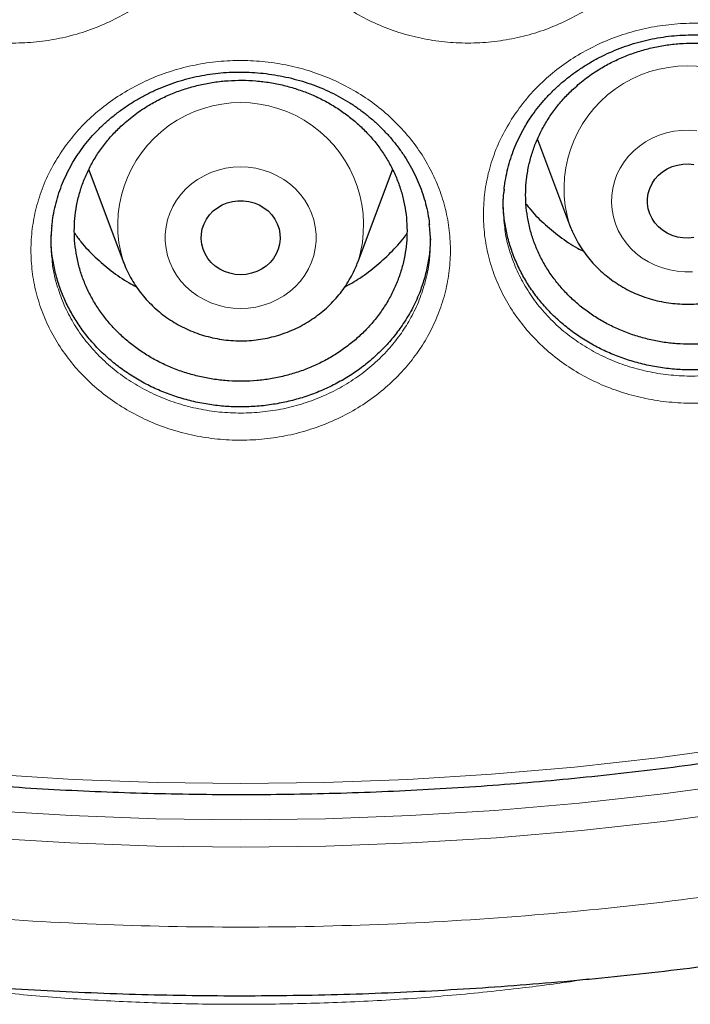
# Model space of a CAD drawing. Header units: millimetres. Extents: x 8 to 984, y 12 to 973.
# Tile 50 of 256: x 343.79 to 350.57, y 754.24 to 764.2. Entities that reach past the tile are written whole.
import ezdxf

# ---------------------------------------------------------------- set-up
doc = ezdxf.new("R2010")
doc.units = ezdxf.units.MM

msp = doc.modelspace()

# ---------------------------------------------------------------- linework, layer by layer
at = {"color": 7, "linetype": 'Continuous', "lineweight": 30}
for p, q in [((349.027, 762.988), (349.3524, 762.123)), ((344.4883, 762.6807), (344.8376, 761.7524)), ((347.2137, 761.7524), (347.5628, 762.6803)), ((347.2137, 761.7524), (347.2123, 761.7486))]:
    msp.add_line(p, q, dxfattribs=at)
at = {"color": 252, "linetype": 'Continuous', "lineweight": 0, "flags": 128}
for points in [[(350.5964, 761.65), (350.519, 761.6483), (350.4419, 761.654), (350.3658, 761.667), (350.2915, 761.6872), (350.2197, 761.7143), (350.1513, 761.7481), (350.0868, 761.7882), (350.027, 761.8342), (349.9724, 761.8857), (349.9237, 761.9421), (349.8813, 762.0028), (349.8457, 762.0672), (349.8172, 762.1347), (349.7962, 762.2045), (349.7827, 762.276), (349.7771, 762.3484), (349.7792, 762.4209), (349.7892, 762.4929), (349.8069, 762.5635), (349.8322, 762.6321), (349.8647, 762.698), (349.9041, 762.7604), (349.95, 762.8188), (350.0021, 762.8725), (350.0596, 762.921), (350.1221, 762.9638), (350.1889, 763.0005), (350.2592, 763.0306), (350.3325, 763.0539), (350.4079, 763.0701), (350.4847, 763.079), (350.562, 763.0807), (350.6391, 763.0749)], [(346.0257, 761.2775), (345.9484, 761.2811), (345.8719, 761.2921), (345.7971, 761.3103), (345.7245, 761.3355), (345.6551, 761.3675), (345.5894, 761.4059), (345.5283, 761.4503), (345.4722, 761.5003), (345.4218, 761.5554), (345.3776, 761.6149), (345.3401, 761.6784), (345.3096, 761.7451), (345.2864, 761.8143), (345.2708, 761.8854), (345.263, 761.9576), (345.263, 762.0302), (345.2708, 762.1024), (345.2864, 762.1735), (345.3096, 762.2427), (345.3401, 762.3094), (345.3776, 762.3729), (345.4218, 762.4324), (345.4722, 762.4875), (345.5283, 762.5375), (345.5894, 762.5819), (345.6551, 762.6203), (345.7245, 762.6523), (345.7971, 762.6775), (345.8719, 762.6957), (345.9484, 762.7067), (346.0257, 762.7104), (346.1029, 762.7067), (346.1794, 762.6957), (346.2543, 762.6775), (346.3268, 762.6523), (346.3963, 762.6203), (346.4619, 762.5819), (346.5231, 762.5375), (346.5792, 762.4875), (346.6295, 762.4324), (346.6737, 762.3729), (346.7113, 762.3094), (346.7418, 762.2427), (346.7649, 762.1735), (346.7805, 762.1024), (346.7883, 762.0302), (346.7883, 761.9576), (346.7805, 761.8854), (346.7649, 761.8143), (346.7418, 761.7451), (346.7113, 761.6784), (346.6737, 761.6149), (346.6295, 761.5554), (346.5792, 761.5003), (346.5231, 761.4503), (346.4619, 761.4059), (346.3963, 761.3675), (346.3268, 761.3355), (346.2543, 761.3103), (346.1794, 761.2921), (346.1029, 761.2811), (346.0257, 761.2775)], [(338.4804, 757.3095), (339.3056, 757.1343), (340.1355, 756.9794), (340.9695, 756.845), (341.8069, 756.7311), (342.6471, 756.6378), (343.4897, 756.5651), (344.3341, 756.5132), (345.1796, 756.482), (346.0257, 756.4716), (346.8717, 756.482), (347.7172, 756.5132), (348.5616, 756.5651), (349.4042, 756.6378), (350.2445, 756.7311), (351.0819, 756.845)], [(339.2166, 756.776), (340.0575, 756.6191), (340.9024, 756.4828), (341.7509, 756.3674), (342.6024, 756.2729), (343.4561, 756.1993), (344.3117, 756.1467), (345.1684, 756.1151), (346.0257, 756.1046)], [(346.0257, 755.8275), (345.1626, 755.8381), (344.3, 755.8699), (343.4387, 755.9229), (342.5792, 755.997), (341.722, 756.0921), (340.8677, 756.2084), (340.017, 756.3455), (339.1704, 756.5035)], [(346.0257, 756.1046), (346.883, 756.1151), (347.7397, 756.1467), (348.5952, 756.1993), (349.449, 756.2729), (350.3004, 756.3674), (351.1489, 756.4828)], [(351.1836, 756.2084), (350.3294, 756.0921), (349.4722, 755.997), (348.6126, 755.9229), (347.7513, 755.8699), (346.8888, 755.8381), (346.0257, 755.8275)]]:
    msp.add_lwpolyline(points, dxfattribs=at)
at = {"color": 7, "linetype": 'Continuous', "lineweight": 30, "flags": 128}
for points in [[(350.61, 761.9949), (350.5545, 761.9894), (350.4987, 761.9913), (350.4438, 762.0004), (350.3907, 762.0165), (350.3405, 762.0395), (350.2943, 762.0688), (350.2528, 762.1038), (350.2169, 762.1439), (350.1873, 762.1883), (350.1646, 762.2361), (350.1493, 762.2865), (350.1415, 762.3383), (350.1415, 762.3907), (350.1493, 762.4425), (350.1646, 762.4928), (350.1873, 762.5407), (350.2169, 762.5851), (350.2528, 762.6252), (350.2943, 762.6602), (350.3405, 762.6895), (350.3907, 762.7124), (350.4438, 762.7286), (350.4987, 762.7377), (350.5545, 762.7395), (350.61, 762.7341)], [(346.0257, 761.6186), (345.97, 761.6223), (345.9154, 761.6332), (345.863, 761.6511), (345.8137, 761.6756), (345.7686, 761.7064), (345.7284, 761.7428), (345.6941, 761.7841), (345.6661, 761.8294), (345.6452, 761.8779), (345.6317, 761.9287), (345.6259, 761.9808), (345.6279, 762.0331), (345.6376, 762.0847), (345.6548, 762.1345), (345.6793, 762.1815), (345.7105, 762.2249), (345.7478, 762.2639), (345.7906, 762.2975), (345.8379, 762.3252), (345.8889, 762.3465), (345.9425, 762.361), (345.9978, 762.3683), (346.0536, 762.3683), (346.1088, 762.361), (346.1625, 762.3465), (346.2135, 762.3252), (346.2608, 762.2975), (346.3035, 762.2639), (346.3409, 762.2249), (346.3721, 762.1815), (346.3965, 762.1345), (346.4138, 762.0847), (346.4235, 762.0331), (346.4254, 761.9808), (346.4196, 761.9287), (346.4061, 761.8779), (346.3852, 761.8294), (346.3573, 761.7841), (346.3229, 761.7428), (346.2828, 761.7064), (346.2376, 761.6756), (346.1884, 761.6511), (346.1359, 761.6332), (346.0813, 761.6223), (346.0257, 761.6186)]]:
    msp.add_lwpolyline(points, dxfattribs=at)
at = {"color": 252, "linetype": 'Continuous', "lineweight": 0}
for centre, radius, start, end in [((350.5404, 762.4885), 1.2429, 342.74343, 197.06175), ((346.0256, 762.1178), 1.243, 342.90637, 197.05914)]:
    msp.add_arc(centre, radius, start, end, dxfattribs=at)
for points, knots in [([(346.0257, 818.5745), (345.5291, 818.5686), (344.5359, 818.5568), (343.0491, 818.4611), (341.568, 818.3086), (340.0955, 818.094), (338.6432, 817.8208), (337.2136, 817.4904), (335.8091, 817.1048), (334.4236, 816.6626), (333.0515, 816.1617), (331.6958, 815.6018), (330.3597, 814.9828), (329.0539, 814.3093), (327.781, 813.5826), (326.5507, 812.8087), (325.3647, 811.9902), (324.2243, 811.1296), (323.1247, 810.2236), (322.0613, 809.2682), (321.0372, 808.2642), (320.0553, 807.2126), (319.1236, 806.1216), (318.244, 804.9932), (317.423, 803.8365), (316.6611, 802.6545), (315.9586, 801.45), (315.3122, 800.2182), (314.7195, 798.9537), (314.1829, 797.6584), (313.7047, 796.3344), (313.289, 794.9919), (312.9366, 793.6335), (312.6499, 792.2701), (312.4281, 790.9045), (312.2704, 789.5395), (312.1756, 788.1694), (312.1438, 786.7883), (312.1764, 785.399), (312.2746, 784.004), (312.4381, 782.6145), (312.6666, 781.233), (312.9579, 779.8704), (313.31, 778.5292), (313.7211, 777.2114), (314.1924, 775.9116), (314.7263, 774.6243), (315.3231, 773.3524), (315.9829, 772.0989), (316.7007, 770.8738), (317.4753, 769.6795), (318.3001, 768.5252), (319.1726, 767.4125), (320.0898, 766.3427), (321.0555, 765.3109), (322.0739, 764.3133), (323.144, 763.3525), (324.2648, 762.4313), (325.4277, 761.5572), (326.6305, 760.7319), (327.8634, 759.9617), (329.1233, 759.2469), (330.4071, 758.5878), (331.7201, 757.9813), (333.0678, 757.4253), (334.4484, 756.9218), (335.8597, 756.4732), (337.2906, 756.0831), (338.7384, 755.7525), (340.1917, 755.4835), (341.6472, 755.2755), (343.1021, 755.1275), (344.5625, 755.0386), (346.0345, 755.0087), (347.5154, 755.0393), (349.0022, 755.1315), (350.4833, 755.2849), (351.9558, 755.4992), (353.4081, 755.7725), (354.8377, 756.1029), (356.2423, 756.4885), (357.6278, 756.9307), (358.9999, 757.4316), (360.3556, 757.9915), (361.6916, 758.6105), (362.9974, 759.284), (364.2704, 760.0107), (365.5007, 760.7846), (366.6867, 761.6031), (367.827, 762.4637), (368.9267, 763.3697), (369.99, 764.3251), (371.0141, 765.3291), (371.996, 766.3807), (372.9277, 767.4717), (373.8073, 768.6001), (374.6283, 769.7568), (375.3902, 770.9388), (376.0927, 772.1433), (376.7391, 773.3751), (377.3318, 774.6396), (377.8684, 775.9349), (378.3467, 777.259), (378.7624, 778.6014), (379.1148, 779.9598), (379.4015, 781.3232), (379.6232, 782.6888), (379.781, 784.0538), (379.8757, 785.4239), (379.9075, 786.805), (379.875, 788.1943), (379.7767, 789.5893), (379.6132, 790.9788), (379.3847, 792.3603), (379.0935, 793.7229), (378.7413, 795.0641), (378.3303, 796.3819), (377.859, 797.6817), (377.325, 798.969), (376.7282, 800.2409), (376.0685, 801.4944), (375.3506, 802.7195), (374.5761, 803.9138), (373.7512, 805.0681), (372.8788, 806.1808), (371.9615, 807.2507), (370.9959, 808.2824), (369.9775, 809.28), (368.9073, 810.2408), (367.7865, 811.162), (366.6236, 812.0361), (365.4208, 812.8614), (364.188, 813.6316), (362.9281, 814.3464), (361.6443, 815.0055), (360.3313, 815.612), (358.9835, 816.168), (357.6029, 816.6715), (356.1916, 817.1202), (354.7607, 817.5102), (353.3129, 817.8408), (351.8597, 818.1097), (350.4041, 818.318), (348.9492, 818.4651), (347.4888, 818.5574), (346.5134, 818.5688), (346.0257, 818.5745)], [0, 0, 0, 0, 0.007, 0.014, 0.021, 0.028, 0.035, 0.041875, 0.04875, 0.055625, 0.0625, 0.0695, 0.0765, 0.0835, 0.0905, 0.0975, 0.104375, 0.11125, 0.118125, 0.125, 0.132, 0.139, 0.146, 0.153, 0.16, 0.166875, 0.17375, 0.180625, 0.1875, 0.1945, 0.2015, 0.2085, 0.2155, 0.2225, 0.229375, 0.23625, 0.243125, 0.25, 0.257, 0.264, 0.271, 0.278, 0.285, 0.291875, 0.29875, 0.305625, 0.3125, 0.3195, 0.3265, 0.3335, 0.3405, 0.3475, 0.354375, 0.36125, 0.368125, 0.375, 0.382, 0.389, 0.396, 0.403, 0.41, 0.416875, 0.42375, 0.430625, 0.4375, 0.4445, 0.4515, 0.4585, 0.4655, 0.4725, 0.479375, 0.48625, 0.493125, 0.5, 0.507, 0.514, 0.521, 0.528, 0.535, 0.541875, 0.54875, 0.555625, 0.5625, 0.5695, 0.5765, 0.5835, 0.5905, 0.5975, 0.604375, 0.61125, 0.618125, 0.625, 0.632, 0.639, 0.646, 0.653, 0.66, 0.666875, 0.67375, 0.680625, 0.6875, 0.6945, 0.7015, 0.7085, 0.7155, 0.7225, 0.729375, 0.73625, 0.743125, 0.75, 0.757, 0.764, 0.771, 0.778, 0.785, 0.791875, 0.79875, 0.805625, 0.8125, 0.8195, 0.8265, 0.8335, 0.8405, 0.8475, 0.854375, 0.86125, 0.868125, 0.875, 0.882, 0.889, 0.896, 0.903, 0.91, 0.916875, 0.92375, 0.930625, 0.9375, 0.9445, 0.9515, 0.9585, 0.9655, 0.9725, 0.979375, 0.98625, 0.993125, 1, 1, 1, 1]), ([(341.9276, 766.931), (341.9706, 766.9887), (342.0566, 767.1042), (342.2106, 767.26), (342.3828, 767.4026), (342.5743, 767.5279), (342.7825, 767.6342), (343.0023, 767.7188), (343.2312, 767.7796), (343.4659, 767.8169), (343.704, 767.8304), (343.9425, 767.8188), (344.1782, 767.7832), (344.408, 767.724), (344.6286, 767.6413), (344.8377, 767.5372), (345.0332, 767.4124), (345.2119, 767.2679), (345.3722, 767.1062), (345.5117, 766.9293), (345.6281, 766.7392), (345.7206, 766.5388), (345.7883, 766.3301), (345.8293, 766.1156), (345.8439, 765.8982), (345.832, 765.6807), (345.7927, 765.4659), (345.7275, 765.2565), (345.6392, 765.06), (345.5308, 764.8786), (345.4021, 764.7082), (345.2494, 764.5473), (345.0736, 764.399), (344.8807, 764.27), (344.6731, 764.1623), (344.4539, 764.0763), (344.2254, 764.013), (343.9902, 763.9741), (343.7516, 763.9593), (343.5128, 763.9688), (343.2771, 764.0032), (343.0472, 764.061), (342.8255, 764.1417), (342.6153, 764.245), (342.4189, 764.3689), (342.2386, 764.5119), (342.0776, 764.6726), (341.937, 764.8485), (341.8186, 765.0376), (341.7248, 765.2377), (341.6557, 765.4461), (341.6126, 765.66), (341.5966, 765.8769), (341.6069, 766.0939), (341.644, 766.3115), (341.7103, 766.5262), (341.8026, 766.7362), (341.886, 766.8662), (341.9276, 766.931)], [0, 0, 0, 0, 0.01725, 0.034552, 0.051802, 0.069699, 0.087654, 0.105551, 0.123402, 0.14131, 0.159162, 0.177039, 0.194974, 0.212851, 0.230671, 0.248548, 0.266367, 0.284249, 0.302188, 0.320069, 0.337925, 0.355838, 0.373693, 0.3916, 0.409564, 0.427471, 0.445387, 0.46336, 0.481277, 0.497868, 0.514458, 0.532432, 0.550464, 0.568435, 0.586323, 0.604268, 0.622155, 0.640067, 0.658036, 0.675948, 0.693785, 0.711679, 0.729517, 0.747381, 0.765302, 0.783166, 0.801024, 0.818938, 0.836797, 0.854674, 0.872607, 0.890483, 0.908351, 0.926274, 0.94414, 0.962739, 0.981401, 1, 1, 1, 1]), ([(346.5106, 766.8785), (346.5521, 766.9376), (346.635, 767.0558), (346.7851, 767.2163), (346.9536, 767.364), (347.1418, 767.4948), (347.347, 767.6069), (347.5643, 767.6977), (347.7914, 767.765), (348.0249, 767.8089), (348.2625, 767.8292), (348.501, 767.8244), (348.7376, 767.7956), (348.9688, 767.743), (349.1916, 767.6667), (349.4035, 767.5685), (349.6023, 767.4495), (349.785, 767.3101), (349.9496, 767.153), (350.094, 766.9801), (350.2155, 766.7934), (350.3134, 766.5956), (350.3868, 766.3888), (350.4336, 766.1755), (350.4541, 765.9585), (350.4481, 765.7407), (350.4146, 765.5248), (350.355, 765.3136), (350.272, 765.1146), (350.1684, 764.9301), (350.0445, 764.7562), (349.8961, 764.591), (349.7244, 764.438), (349.5352, 764.3035), (349.3306, 764.19), (349.114, 764.0979), (348.8874, 764.0281), (348.6534, 763.9826), (348.4153, 763.961), (348.1765, 763.9636), (347.9399, 763.9912), (347.7086, 764.0424), (347.4849, 764.1167), (347.2719, 764.214), (347.0722, 764.3322), (346.8881, 764.47), (346.7226, 764.6261), (346.5773, 764.798), (346.4538, 764.9836), (346.3545, 765.1811), (346.2798, 765.3875), (346.2309, 765.6002), (346.209, 765.8166), (346.2134, 766.0339), (346.2446, 766.2524), (346.305, 766.4685), (346.3914, 766.6806), (346.4709, 766.8126), (346.5106, 766.8785)], [0, 0, 0, 0, 0.017289, 0.034632, 0.051921, 0.069809, 0.087754, 0.105641, 0.123484, 0.141383, 0.159226, 0.177099, 0.19503, 0.212903, 0.230726, 0.248605, 0.266427, 0.284317, 0.302264, 0.320154, 0.338019, 0.355941, 0.373807, 0.391721, 0.409693, 0.427607, 0.445525, 0.463501, 0.481419, 0.49801, 0.514601, 0.532565, 0.550585, 0.568546, 0.586424, 0.604359, 0.622236, 0.64014, 0.658102, 0.676006, 0.693842, 0.711734, 0.72957, 0.747438, 0.765364, 0.783233, 0.801099, 0.819023, 0.83689, 0.854777, 0.87272, 0.890607, 0.90848, 0.926409, 0.94428, 0.962832, 0.981448, 1, 1, 1, 1]), ([(348.7813, 763.2161), (348.8227, 763.2748), (348.9056, 763.3924), (349.0555, 763.5522), (349.2238, 763.6994), (349.4121, 763.83), (349.6173, 763.9423), (349.8348, 764.0333), (350.062, 764.101), (350.2957, 764.1455), (350.5333, 764.1664), (350.772, 764.1625), (351.0087, 764.1346), (351.2401, 764.0831), (351.463, 764.008), (351.6751, 763.9111), (351.8741, 763.7933), (352.0569, 763.6554), (352.2218, 763.4996), (352.3664, 763.3282), (352.4881, 763.1427), (352.5863, 762.9462), (352.6599, 762.7407), (352.7069, 762.5286), (352.7275, 762.3126), (352.7216, 762.0958), (352.6881, 761.8807), (352.6285, 761.6703), (352.5455, 761.4719), (352.4418, 761.2879), (352.3176, 761.1143), (352.1692, 760.9495), (351.9973, 760.7966), (351.808, 760.6623), (351.6033, 760.5487), (351.3865, 760.4563), (351.1598, 760.3862), (350.9257, 760.3401), (350.6875, 760.3178), (350.4485, 760.3197), (350.2119, 760.3463), (349.9805, 760.3964), (349.7566, 760.4695), (349.5435, 760.5655), (349.3435, 760.6824), (349.1592, 760.8188), (348.9935, 760.9736), (348.8479, 761.1441), (348.7242, 761.3284), (348.6246, 761.5245), (348.5498, 761.7297), (348.5007, 761.9412), (348.4787, 762.1566), (348.483, 762.373), (348.5142, 762.5907), (348.5747, 762.8064), (348.6614, 763.0183), (348.7414, 763.1502), (348.7813, 763.2161)], [0, 0, 0, 0, 0.017246, 0.034544, 0.051791, 0.069674, 0.087613, 0.105496, 0.123328, 0.141218, 0.159051, 0.176915, 0.194835, 0.212698, 0.230515, 0.248389, 0.266205, 0.284095, 0.302042, 0.319932, 0.337805, 0.355736, 0.373608, 0.391532, 0.409513, 0.427439, 0.445366, 0.46335, 0.481277, 0.497881, 0.514484, 0.532443, 0.550457, 0.568413, 0.586284, 0.604212, 0.622082, 0.639976, 0.657928, 0.675822, 0.693648, 0.711531, 0.729358, 0.747223, 0.765144, 0.783009, 0.800879, 0.818806, 0.836675, 0.85457, 0.872522, 0.890416, 0.9083, 0.926239, 0.944121, 0.962727, 0.981396, 1, 1, 1, 1]), ([(344.2322, 762.8924), (344.275, 762.9496), (344.3608, 763.0642), (344.5142, 763.2188), (344.6859, 763.3608), (344.8772, 763.4859), (345.0855, 763.5924), (345.3054, 763.6773), (345.5344, 763.7387), (345.7692, 763.7766), (346.0075, 763.7909), (346.246, 763.7804), (346.4819, 763.7459), (346.7118, 763.688), (346.9327, 763.6067), (347.1421, 763.504), (347.3379, 763.3808), (347.5169, 763.2379), (347.6776, 763.0777), (347.8175, 762.9024), (347.9342, 762.7139), (348.0271, 762.5149), (348.0952, 762.3076), (348.1366, 762.0944), (348.1515, 761.8782), (348.1399, 761.6617), (348.1008, 761.4479), (348.0357, 761.2393), (347.9475, 761.0434), (347.8391, 760.8624), (347.7104, 760.6923), (347.5577, 760.5317), (347.3818, 760.3837), (347.1889, 760.2546), (346.9812, 760.1468), (346.7619, 760.0605), (346.5333, 759.9966), (346.298, 759.9571), (346.0592, 759.9415), (345.8203, 759.95), (345.5844, 759.9832), (345.3544, 760.0398), (345.1325, 760.1191), (344.9221, 760.2209), (344.7253, 760.3433), (344.5448, 760.4847), (344.3833, 760.6439), (344.2424, 760.8182), (344.1236, 761.0057), (344.0293, 761.2043), (343.9599, 761.4113), (343.9165, 761.624), (343.9001, 761.8397), (343.9101, 762.0556), (343.9471, 762.2726), (344.0135, 762.4871), (344.1064, 762.6973), (344.1903, 762.8275), (344.2322, 762.8924)], [0, 0, 0, 0, 0.0171676, 0.0343861, 0.0515536, 0.0694468, 0.0873968, 0.1052894, 0.1231302, 0.1410283, 0.1588699, 0.1767358, 0.1946591, 0.212525, 0.2303371, 0.2482052, 0.2660169, 0.2838975, 0.3018351, 0.3197157, 0.337578, 0.3554973, 0.373359, 0.3912768, 0.4092512, 0.427169, 0.4450963, 0.4630815, 0.4810083, 0.4976147, 0.5142213, 0.5321911, 0.5502171, 0.5681842, 0.5860664, 0.6040051, 0.6218866, 0.6397879, 0.6577467, 0.6756481, 0.6934741, 0.711357, 0.7291832, 0.7470408, 0.7649558, 0.7828144, 0.8006733, 0.8185893, 0.8364485, 0.8543338, 0.8722755, 0.8901602, 0.9080385, 0.9259727, 0.9438488, 0.962545, 0.981305, 1, 1, 1, 1]), ([(348.6926, 762.1392), (348.6951, 762.1109), (348.7032, 762.0181), (348.7427, 761.8636), (348.8092, 761.6789), (348.8995, 761.5023), (349.0113, 761.3363), (349.143, 761.1827), (349.2929, 761.0432), (349.4597, 760.9203), (349.6407, 760.815), (349.8335, 760.7285), (350.0362, 760.6627), (350.2457, 760.6176), (350.4599, 760.5937), (350.6763, 760.5922), (350.8919, 760.6124), (351.1038, 760.6541), (351.3091, 760.7175), (351.5054, 760.801), (351.6907, 760.9036), (351.8621, 761.0249), (352.0176, 761.1628), (352.1519, 761.3115), (352.2642, 761.4681), (352.3581, 761.6341), (352.4327, 761.813), (352.4859, 761.9932), (352.5016, 762.113), (352.5087, 762.1681)], [0, 0, 0, 0, 0.016712, 0.054889, 0.09319, 0.131372, 0.169551, 0.207851, 0.246029, 0.284198, 0.322486, 0.360653, 0.398741, 0.43695, 0.475038, 0.513265, 0.551614, 0.58984, 0.628029, 0.66634, 0.704532, 0.742894, 0.781383, 0.819754, 0.855216, 0.890678, 0.928978, 0.967401, 1, 1, 1, 1]), ([(344.1175, 761.7778), (344.1185, 761.7627), (344.1238, 761.6831), (344.1575, 761.5409), (344.2187, 761.3546), (344.3043, 761.1758), (344.4115, 761.0068), (344.5391, 760.8497), (344.6852, 760.7061), (344.8486, 760.5786), (345.0266, 760.4683), (345.2171, 760.3764), (345.418, 760.3049), (345.6262, 760.2538), (345.8398, 760.2239), (346.0561, 760.2162), (346.2722, 760.2303), (346.4852, 760.2659), (346.6922, 760.3235), (346.8907, 760.4014), (347.0788, 760.4987), (347.2533, 760.6151), (347.4125, 760.7487), (347.5507, 760.8935), (347.6671, 761.0468), (347.7651, 761.2099), (347.8454, 761.3865), (347.9022, 761.5746), (347.932, 761.7075), (347.9356, 761.777), (347.9358, 761.7817)], [0, 0, 0, 0, 0.0089, 0.0470163, 0.0852517, 0.1233698, 0.1615018, 0.1997559, 0.2378893, 0.276018, 0.3142691, 0.3523982, 0.3904627, 0.4286474, 0.4667112, 0.5049298, 0.5432713, 0.58149, 0.6196793, 0.6579919, 0.6961838, 0.7345481, 0.7730388, 0.8114089, 0.8468567, 0.882305, 0.9205819, 0.958982, 0.9972584, 1, 1, 1, 1]), ([(349.5462, 754.4965), (349.5065, 754.49), (349.2841, 754.4536), (348.8237, 754.3952), (348.165, 754.3254), (347.4506, 754.2743), (346.7348, 754.2441), (346.0322, 754.2347), (345.3433, 754.2437), (344.6687, 754.2709), (343.9952, 754.3165), (343.324, 754.3838), (342.8303, 754.4434), (342.5625, 754.4878), (342.5159, 754.4955)], [0, 0, 0, 0, 0.017168, 0.0960933, 0.1974748, 0.298918, 0.4003763, 0.5017787, 0.5973603, 0.6929613, 0.7885358, 0.8841815, 0.9798559, 1, 1, 1, 1])]:
    msp.add_open_spline(points, degree=3, knots=knots, dxfattribs=at)
at = {"color": 7, "linetype": 'Continuous', "lineweight": 30}
for points, knots in [([(311.1744, 789.4808), (311.1726, 789.4568), (311.1688, 789.404), (311.163, 789.318), (311.1562, 789.213), (311.1484, 789.0876), (311.1399, 788.9438), (311.1316, 788.792), (311.124, 788.6382), (311.1173, 788.4874), (311.1114, 788.3395), (311.1036, 788.1144), (311.0958, 787.8185), (311.0912, 787.489), (311.0902, 787.2027), (311.0913, 786.9474), (311.0947, 786.6793), (311.1008, 786.3958), (311.111, 786.0672), (311.127, 785.6905), (311.1509, 785.2625), (311.1827, 784.8099), (311.2233, 784.3328), (311.2741, 783.8315), (311.336, 783.3061), (311.4042, 782.8036), (311.4759, 782.3312), (311.5473, 781.902), (311.623, 781.4825), (311.7015, 781.0785), (311.7822, 780.6902), (311.8645, 780.3174), (311.9505, 779.949), (312.0399, 779.5859), (312.1322, 779.2293), (312.2239, 778.8912), (312.3143, 778.5714), (312.3951, 778.2963), (312.4659, 778.0629), (312.5264, 777.8678), (312.5852, 777.6824), (312.641, 777.5101), (312.6922, 777.3552), (312.737, 777.2216), (312.7742, 777.1122), (312.804, 777.0252), (312.8296, 776.9515), (312.8556, 776.8771), (312.8859, 776.7909), (312.922, 776.6893), (312.9659, 776.5673), (313.0183, 776.4238), (313.0798, 776.2579), (313.1496, 776.073), (313.2281, 775.8691), (313.3151, 775.648), (313.4102, 775.4119), (313.5109, 775.1676), (313.6153, 774.9207), (313.7691, 774.5649), (313.976, 774.1045), (314.241, 773.5448), (314.5426, 772.9385), (314.8834, 772.2896), (315.2663, 771.6025), (315.6598, 770.9346), (316.103, 770.2214), (316.6039, 769.4617), (317.1685, 768.6583), (317.758, 767.8705), (318.2975, 767.1924), (318.7816, 766.6134), (319.2073, 766.1236), (319.6562, 765.6272), (320.1289, 765.1252), (320.5526, 764.6938), (320.9195, 764.3325), (321.2229, 764.0411), (321.5348, 763.749), (321.8554, 763.4564), (322.1848, 763.1635), (322.5208, 762.8724), (322.8458, 762.5983), (323.1506, 762.3475), (323.4281, 762.1241), (323.6872, 761.9197), (323.9274, 761.7338), (324.1481, 761.5658), (324.3399, 761.4222), (324.5043, 761.3008), (324.6429, 761.1995), (324.7666, 761.1099), (324.8667, 761.0381), (324.9421, 760.9843), (324.9978, 760.9448), (325.0534, 760.9055), (325.1268, 760.8538), (325.2229, 760.7866), (325.3393, 760.7058), (325.4676, 760.6176), (325.6067, 760.5229), (325.7566, 760.4218), (325.9491, 760.2937), (326.1892, 760.1363), (326.4827, 759.9478), (326.803, 759.7468), (327.1506, 759.534), (327.5225, 759.3123), (327.911, 759.0873), (328.3066, 758.8648), (328.7032, 758.6485), (329.2012, 758.3848), (329.8012, 758.0804), (330.5038, 757.743), (331.2029, 757.4258), (331.933, 757.113), (332.6936, 756.8073), (333.4838, 756.5113), (334.268, 756.2382), (335.0501, 755.9856), (335.829, 755.7531), (336.6058, 755.5399), (337.3801, 755.3453), (338.1561, 755.168), (339.0102, 754.992), (339.9428, 754.8237), (340.9546, 754.6696), (341.9683, 754.5436), (342.9847, 754.4456), (344.0037, 754.3755), (345.0245, 754.3335), (346.0462, 754.3199), (347.0678, 754.3347), (348.0885, 754.3777), (349.1074, 754.449), (350.1237, 754.5481), (351.1366, 754.6751), (352.1451, 754.8298), (353.0762, 754.9988), (353.9306, 755.1757), (354.7123, 755.3551), (355.4967, 755.5533), (356.2874, 755.7717), (357.0797, 756.0099), (357.8731, 756.2684), (358.6666, 756.5472), (359.4641, 756.8487), (360.2236, 757.1569), (360.9441, 757.4683), (361.6205, 757.7774), (362.286, 758.0985), (362.935, 758.4282), (363.5664, 758.7651), (364.1562, 759.0952), (364.7064, 759.4164), (365.2188, 759.7274), (365.6187, 759.9794), (365.9116, 760.1688), (366.0999, 760.2922), (366.2781, 760.4107), (366.4402, 760.5198), (366.5827, 760.6169), (366.6952, 760.6942), (366.7815, 760.754), (366.8451, 760.7983), (366.8999, 760.8366), (366.9458, 760.8688), (366.9829, 760.8949), (367.0137, 760.9166), (367.0458, 760.9394), (367.0963, 760.9751), (367.1704, 761.0279), (367.2684, 761.0982), (367.3814, 761.1798), (367.5101, 761.2737), (367.6546, 761.3802), (367.814, 761.4989), (367.9839, 761.6271), (368.1607, 761.7622), (368.3417, 761.9025), (368.5268, 762.0479), (368.768, 762.2401), (369.0674, 762.4836), (369.4265, 762.7837), (369.7967, 763.102), (370.1773, 763.4392), (370.5676, 763.7957), (370.9668, 764.1722), (371.3499, 764.5458), (371.714, 764.9123), (372.0514, 765.2619), (372.3767, 765.609), (372.685, 765.9473), (372.9768, 766.2761), (373.2676, 766.6125), (373.5557, 766.955), (373.8395, 767.3019), (374.103, 767.6328), (374.3322, 767.928), (374.5303, 768.1888), (374.7003, 768.4168), (374.859, 768.6333), (375.0073, 768.839), (375.15, 769.04), (375.2934, 769.2454), (375.4431, 769.4633), (375.6005, 769.6965), (375.7699, 769.9523), (375.9512, 770.2321), (376.1442, 770.5369), (376.344, 770.8606), (376.55, 771.2036), (376.7616, 771.566), (376.9736, 771.9405), (377.1853, 772.3265), (377.3956, 772.7228), (377.6032, 773.1279), (377.8023, 773.5306), (377.9881, 773.9197), (378.1599, 774.2924), (378.3185, 774.6482), (378.4646, 774.9869), (378.5989, 775.3081), (378.7139, 775.5918), (378.8118, 775.8399), (378.8947, 776.0546), (378.9716, 776.2579), (379.0425, 776.4492), (379.1013, 776.6111), (379.1475, 776.7403), (379.1806, 776.834), (379.2061, 776.9066), (379.2257, 776.963), (379.2434, 777.0139), (379.2645, 777.0753), (379.2917, 777.1549), (379.3256, 777.255), (379.3651, 777.373), (379.4133, 777.5193), (379.4707, 777.6966), (379.5374, 777.9073), (379.6103, 778.1438), (379.6888, 778.4062), (379.7723, 778.6946), (379.8947, 779.1339), (380.0468, 779.7183), (380.217, 780.4419), (380.3704, 781.1712), (380.5068, 781.9059), (380.6282, 782.6604), (380.7332, 783.4347), (380.8201, 784.2287), (380.8776, 784.9172), (380.914, 785.4976), (380.9359, 785.9611), (380.9504, 786.4079), (380.9578, 786.8182), (380.9598, 787.1921), (380.9577, 787.5311), (380.9524, 787.8484), (380.9444, 788.1439), (380.935, 788.4041), (380.925, 788.6312), (380.915, 788.8277), (380.9055, 788.9946), (380.8969, 789.1357), (380.8903, 789.2572), (380.8842, 789.3736), (380.8794, 789.4454), (380.877, 789.4808)], [0, 0, 0, 0, 0.000629, 0.001386, 0.002278, 0.003452, 0.004807, 0.006262, 0.00769, 0.009089, 0.010459, 0.011801, 0.015342, 0.018666, 0.020917, 0.023245, 0.025716, 0.028332, 0.031091, 0.03482, 0.038782, 0.042979, 0.04741, 0.052076, 0.056975, 0.062109, 0.066169, 0.070255, 0.074203, 0.078013, 0.081684, 0.085216, 0.08861, 0.092182, 0.095588, 0.098825, 0.101894, 0.104796, 0.106766, 0.10865, 0.110449, 0.112152, 0.113663, 0.114962, 0.116049, 0.116859, 0.117505, 0.118205, 0.119039, 0.120031, 0.121185, 0.122623, 0.124252, 0.126071, 0.128081, 0.130282, 0.132629, 0.135103, 0.137569, 0.140018, 0.145787, 0.151466, 0.157055, 0.164399, 0.171583, 0.178617, 0.185622, 0.194542, 0.203467, 0.212397, 0.221332, 0.227023, 0.23289, 0.238934, 0.245153, 0.25155, 0.255276, 0.25906, 0.262901, 0.266799, 0.270755, 0.274768, 0.278758, 0.282184, 0.285372, 0.288324, 0.291038, 0.293516, 0.295757, 0.297457, 0.29899, 0.300355, 0.301546, 0.302287, 0.302833, 0.303373, 0.304109, 0.305233, 0.30651, 0.307898, 0.309397, 0.311008, 0.312729, 0.315573, 0.318677, 0.322039, 0.325661, 0.329541, 0.333574, 0.337613, 0.341616, 0.345585, 0.352585, 0.359474, 0.366252, 0.372919, 0.380494, 0.387921, 0.3952, 0.402406, 0.409585, 0.41661, 0.42361, 0.430585, 0.437534, 0.446521, 0.455464, 0.464388, 0.473312, 0.482236, 0.49116, 0.500084, 0.509008, 0.517931, 0.526855, 0.535779, 0.544703, 0.553627, 0.562552, 0.569549, 0.57655, 0.583634, 0.590831, 0.598141, 0.60543, 0.612828, 0.620334, 0.62795, 0.634497, 0.641108, 0.647651, 0.654092, 0.660431, 0.666668, 0.672072, 0.677396, 0.682642, 0.684681, 0.686708, 0.688654, 0.690396, 0.691932, 0.693261, 0.694048, 0.694739, 0.695334, 0.695834, 0.696239, 0.696548, 0.696842, 0.697293, 0.698202, 0.699278, 0.700521, 0.701932, 0.703543, 0.705329, 0.707256, 0.709246, 0.711293, 0.713399, 0.715562, 0.719569, 0.723762, 0.728139, 0.732701, 0.737448, 0.742381, 0.747498, 0.751894, 0.75634, 0.760635, 0.764769, 0.76874, 0.77255, 0.776833, 0.780891, 0.784725, 0.788333, 0.791059, 0.79364, 0.796078, 0.798371, 0.80055, 0.802798, 0.805202, 0.807762, 0.810477, 0.813583, 0.816871, 0.82034, 0.823991, 0.827823, 0.831836, 0.835787, 0.839898, 0.844151, 0.848292, 0.852246, 0.85601, 0.859587, 0.862974, 0.866174, 0.869184, 0.871418, 0.873534, 0.875535, 0.877419, 0.879171, 0.880295, 0.88121, 0.881919, 0.88242, 0.882862, 0.88341, 0.884213, 0.885188, 0.886336, 0.887655, 0.889451, 0.891491, 0.893775, 0.896304, 0.899076, 0.902093, 0.908942, 0.915819, 0.922716, 0.929634, 0.936573, 0.943955, 0.95136, 0.958789, 0.963177, 0.967546, 0.971705, 0.97562, 0.978968, 0.982115, 0.98506, 0.987804, 0.990345, 0.99231, 0.994134, 0.995819, 0.996978, 0.998039, 0.999032, 1, 1, 1, 1]), ([(313.7018, 783.6982), (313.7151, 783.5802), (313.7451, 783.3148), (313.7999, 782.9029), (313.8646, 782.4626), (313.9364, 782.0232), (314.015, 781.5849), (314.1003, 781.1477), (314.1925, 780.7117), (314.2914, 780.2771), (314.397, 779.8438), (314.5093, 779.412), (314.6284, 778.9818), (314.7541, 778.5532), (314.8864, 778.1265), (315.0254, 777.7015), (315.1709, 777.2786), (315.323, 776.8576), (315.4816, 776.4388), (315.6467, 776.0222), (315.8182, 775.6079), (315.9962, 775.196), (316.1805, 774.7865), (316.3712, 774.3797), (316.5681, 773.9754), (316.7713, 773.574), (316.9808, 773.1753), (317.1964, 772.7795), (317.4181, 772.3868), (317.6459, 771.9971), (317.8797, 771.6105), (318.1195, 771.2272), (318.3652, 770.8472), (318.6168, 770.4706), (318.8742, 770.0975), (319.1374, 769.728), (319.4063, 769.3621), (319.6808, 768.9999), (319.961, 768.6415), (320.2467, 768.2869), (320.5378, 767.9363), (320.8344, 767.5898), (321.1363, 767.2473), (321.4435, 766.909), (321.7559, 766.5749), (322.0735, 766.2451), (322.3961, 765.9197), (322.7238, 765.5988), (323.0564, 765.2824), (323.3939, 764.9705), (323.7362, 764.6633), (324.0833, 764.3608), (324.435, 764.0631), (324.7913, 763.7703), (325.1521, 763.4823), (325.5173, 763.1993), (325.8869, 762.9213), (326.2608, 762.6484), (326.6388, 762.3807), (327.021, 762.1181), (327.4072, 761.8608), (327.7974, 761.6089), (328.1914, 761.3622), (328.5893, 761.121), (328.9908, 760.8853), (329.396, 760.6551), (329.8046, 760.4304), (330.2168, 760.2113), (330.6323, 759.998), (331.051, 759.7903), (331.4729, 759.5884), (331.898, 759.3922), (332.326, 759.2019), (332.7569, 759.0175), (333.1907, 758.839), (333.6272, 758.6664), (334.0663, 758.4998), (334.5079, 758.3393), (334.952, 758.1848), (335.3985, 758.0364), (335.8472, 757.8941), (336.2981, 757.7579), (336.751, 757.628), (337.2059, 757.5042), (337.6627, 757.3867), (338.1213, 757.2755), (338.5815, 757.1705), (339.0433, 757.0718), (339.5066, 756.9795), (339.9713, 756.8935), (340.4373, 756.8139), (340.9044, 756.7407), (341.3727, 756.6738), (341.8419, 756.6134), (342.312, 756.5594), (342.7829, 756.5118), (343.2545, 756.4707), (343.7267, 756.436), (344.1994, 756.4078), (344.6725, 756.386), (345.1458, 756.3708), (345.6194, 756.362), (346.093, 756.3596), (346.5666, 756.3638), (347.0401, 756.3744), (347.5134, 756.3916), (347.9863, 756.4151), (348.4589, 756.4452), (348.9309, 756.4817), (349.4023, 756.5247), (349.873, 756.5741), (350.3429, 756.6299), (350.8119, 756.6922), (351.2798, 756.7608), (351.7467, 756.8359), (352.2123, 756.9173), (352.6766, 757.0051), (353.1395, 757.0992), (353.6009, 757.1997), (354.0606, 757.3065), (354.5187, 757.4195), (354.975, 757.5388), (355.4293, 757.6643), (355.8817, 757.796), (356.332, 757.9339), (356.7801, 758.0779), (357.2259, 758.2281), (357.6693, 758.3843), (358.1102, 758.5466), (358.5486, 758.7149), (358.9843, 758.8891), (359.4173, 759.0693), (359.8474, 759.2555), (360.2746, 759.4474), (360.6988, 759.6452), (361.1198, 759.8488), (361.5377, 760.0581), (361.9522, 760.2731), (362.3634, 760.4938), (362.7711, 760.72), (363.1752, 760.9518), (363.5757, 761.1891), (363.9725, 761.4319), (364.3654, 761.6801), (364.7545, 761.9336), (365.1396, 762.1924), (365.5206, 762.4564), (365.8975, 762.7256), (366.2701, 763), (366.6385, 763.2794), (367.0025, 763.5638), (367.362, 763.8532), (367.717, 764.1475), (368.0674, 764.4465), (368.4131, 764.7504), (368.7541, 765.0589), (369.0902, 765.3721), (369.4215, 765.6898), (369.7477, 766.0121), (370.069, 766.3387), (370.3851, 766.6697), (370.696, 767.005), (371.0017, 767.3446), (371.3021, 767.6882), (371.5971, 768.036), (371.8867, 768.3877), (372.1709, 768.7433), (372.4494, 769.1028), (372.7224, 769.4661), (372.9896, 769.8331), (373.2512, 770.2037), (373.5069, 770.5778), (373.7569, 770.9554), (374.0009, 771.3363), (374.239, 771.7206), (374.4711, 772.108), (374.6972, 772.4986), (374.9172, 772.8923), (375.131, 773.2889), (375.3387, 773.6884), (375.5401, 774.0907), (375.7353, 774.4957), (375.9242, 774.9033), (376.1067, 775.3135), (376.2828, 775.7261), (376.4525, 776.1411), (376.6158, 776.5583), (376.7725, 776.9777), (376.9227, 777.3993), (377.0664, 777.8228), (377.2035, 778.2483), (377.3339, 778.6756), (377.4577, 779.1046), (377.5748, 779.5353), (377.6852, 779.9676), (377.789, 780.4013), (377.8859, 780.8363), (377.9761, 781.2727), (378.0595, 781.7102), (378.1361, 782.1488), (378.206, 782.5885), (378.2688, 783.029), (378.3219, 783.4424), (378.3508, 783.7091), (378.3638, 783.8285)], [0, 0, 0, 0, 0.0039737, 0.0089321, 0.0138905, 0.0188489, 0.0238073, 0.0287658, 0.0337243, 0.0386827, 0.0436413, 0.0485999, 0.0535585, 0.058517, 0.0634757, 0.0684343, 0.073393, 0.0783517, 0.0833104, 0.0882692, 0.0932281, 0.098187, 0.1031459, 0.1081048, 0.1130638, 0.1180227, 0.1229819, 0.127941, 0.1329, 0.1378593, 0.1428185, 0.1477778, 0.1527371, 0.1576965, 0.1626559, 0.1676154, 0.1725749, 0.1775343, 0.1824939, 0.1874536, 0.1924133, 0.197373, 0.2023327, 0.2072925, 0.2122523, 0.2172122, 0.2221722, 0.2271321, 0.2320921, 0.2370522, 0.2420122, 0.2469724, 0.2519326, 0.2568928, 0.261853, 0.2668132, 0.2717736, 0.276734, 0.2816944, 0.2866548, 0.2916152, 0.2965757, 0.3015362, 0.3064968, 0.3114574, 0.316418, 0.3213787, 0.3263394, 0.3313, 0.3362608, 0.3412215, 0.3461823, 0.3511431, 0.3561039, 0.3610648, 0.3660256, 0.3709865, 0.3759474, 0.3809084, 0.3858693, 0.3908303, 0.3957913, 0.4007523, 0.4057133, 0.4106744, 0.4156354, 0.4205965, 0.4255575, 0.4305186, 0.4354797, 0.4404408, 0.445402, 0.4503631, 0.4553242, 0.4602854, 0.4652465, 0.4702077, 0.4751689, 0.48013, 0.4850912, 0.4900524, 0.4950136, 0.4999747, 0.5049359, 0.5098971, 0.5148583, 0.5198195, 0.5247807, 0.5297419, 0.534703, 0.5396642, 0.5446254, 0.5495865, 0.5545477, 0.5595089, 0.56447, 0.5694311, 0.5743922, 0.5793534, 0.5843145, 0.5892756, 0.5942367, 0.5991977, 0.6041588, 0.6091198, 0.6140808, 0.6190419, 0.6240029, 0.6289639, 0.6339248, 0.6388858, 0.6438467, 0.6488076, 0.6537685, 0.6587294, 0.6636902, 0.668651, 0.6736118, 0.6785726, 0.6835333, 0.688494, 0.6934547, 0.6984154, 0.703376, 0.7083366, 0.7132971, 0.7182576, 0.7232182, 0.7281787, 0.733139, 0.7380994, 0.7430598, 0.7480201, 0.7529804, 0.7579407, 0.7629009, 0.7678611, 0.7728212, 0.7777813, 0.7827413, 0.7877014, 0.7926614, 0.7976213, 0.8025812, 0.807541, 0.8125007, 0.8174605, 0.8224202, 0.8273799, 0.8323395, 0.8372991, 0.8422586, 0.8472181, 0.8521775, 0.8571369, 0.8620963, 0.8670556, 0.8720149, 0.876974, 0.8819333, 0.8868924, 0.8918514, 0.8968106, 0.9017697, 0.9067286, 0.9116876, 0.9166464, 0.9216052, 0.9265641, 0.9315229, 0.9364816, 0.9414404, 0.946399, 0.9513576, 0.9563163, 0.9612749, 0.9662334, 0.971192, 0.9761504, 0.9811089, 0.9860674, 0.9910259, 0.9959844, 1, 1, 1, 1]), ([(348.9343, 763.1719), (348.9438, 763.1864), (348.9722, 763.23), (349.024, 763.3006), (349.0916, 763.3824), (349.165, 763.4609), (349.2439, 763.5359), (349.328, 763.607), (349.4169, 763.6738), (349.5102, 763.7359), (349.6074, 763.793), (349.708, 763.8449), (349.8114, 763.8911), (349.9173, 763.9315), (350.0249, 763.966), (350.1338, 763.9943), (350.2437, 764.0163), (350.3549, 764.0324), (350.4677, 764.0426), (350.5821, 764.0469), (350.6974, 764.0451), (350.8129, 764.0373), (350.9281, 764.0233), (351.0422, 764.0033), (351.1544, 763.9774), (351.264, 763.9457), (351.3705, 763.9085), (351.4732, 763.866), (351.572, 763.8183), (351.667, 763.7654), (351.7586, 763.7072), (351.8468, 763.6438), (351.9313, 763.5752), (352.0115, 763.5019), (352.0871, 763.424), (352.1576, 763.3421), (352.2226, 763.2565), (352.2817, 763.1677), (352.3347, 763.0761), (352.3812, 762.9821), (352.4211, 762.8863), (352.4542, 762.7891), (352.4803, 762.6905), (352.4993, 762.5967), (352.5064, 762.5354), (352.5096, 762.5078)], [0, 0, 0, 0, 0.011646, 0.034959, 0.058367, 0.081911, 0.105575, 0.129338, 0.153174, 0.177047, 0.200913, 0.22473, 0.248458, 0.27206, 0.295513, 0.318782, 0.341806, 0.364836, 0.38813, 0.411653, 0.435364, 0.459212, 0.483141, 0.507088, 0.530972, 0.554736, 0.578329, 0.601708, 0.624845, 0.647867, 0.671103, 0.694549, 0.718185, 0.741979, 0.765895, 0.789895, 0.813938, 0.837978, 0.86197, 0.885886, 0.909699, 0.933397, 0.956956, 0.980577, 1, 1, 1, 1]), ([(349.3924, 763.5003), (349.3604, 763.4693), (349.2966, 763.4073), (349.2111, 763.3047), (349.1342, 763.1954), (349.0679, 763.0805), (349.013, 762.9622), (348.9691, 762.8403), (348.9364, 762.7143), (348.9156, 762.5863), (348.9069, 762.4585), (348.91, 762.3305), (348.9251, 762.2021), (348.9523, 762.0753), (348.9908, 761.9524), (349.0405, 761.8328), (349.1018, 761.7164), (349.1739, 761.6052), (349.2554, 761.501), (349.3461, 761.4033), (349.4467, 761.3122), (349.5556, 761.2291), (349.6707, 761.1555), (349.7923, 761.0908), (349.9207, 761.0351), (350.054, 760.9896), (350.1898, 760.9549), (350.3284, 760.9304), (350.4702, 760.9165), (350.6129, 760.9136), (350.754, 760.9216), (350.8939, 760.9401), (351.0331, 760.9695), (351.169, 761.0095), (351.2996, 761.0593), (351.4252, 761.1186), (351.546, 761.188), (351.66, 761.2664), (351.7653, 761.3523), (351.8624, 761.4458), (351.9514, 761.5473), (352.0306, 761.6552), (352.0988, 761.7677), (352.1566, 761.8848), (352.2037, 762.0071), (352.2391, 762.1324), (352.2626, 762.2588), (352.2744, 762.3864), (352.2743, 762.5157), (352.262, 762.6444), (352.238, 762.7704), (352.2025, 762.8942), (352.1551, 763.0158), (352.0964, 763.1333), (352.0275, 763.2448), (351.9487, 763.3506), (351.8593, 763.4509), (351.7608, 763.5439), (351.6549, 763.6282), (351.5416, 763.7042), (351.4204, 763.7718), (351.2932, 763.8298), (351.1623, 763.8773), (351.0274, 763.9148), (350.8881, 763.9421), (350.7466, 763.9586), (350.6055, 763.964), (350.4642, 763.959), (350.3225, 763.9429), (350.1827, 763.916), (350.0472, 763.8789), (349.9155, 763.8318), (349.7874, 763.7743), (349.6549, 763.7013), (349.5205, 763.6119), (349.4352, 763.5376), (349.3924, 763.5003)], [0, 0, 0, 0, 0.013233, 0.026465, 0.040083, 0.0537, 0.066933, 0.080165, 0.093782, 0.107399, 0.120637, 0.133876, 0.1475, 0.161122, 0.174366, 0.187608, 0.201236, 0.214864, 0.228106, 0.241348, 0.254974, 0.268602, 0.281838, 0.295075, 0.308696, 0.322318, 0.335546, 0.348775, 0.362388, 0.376001, 0.389224, 0.402446, 0.416052, 0.429658, 0.442878, 0.456097, 0.469701, 0.483305, 0.496526, 0.509749, 0.523355, 0.536961, 0.550189, 0.563419, 0.57703, 0.590644, 0.603881, 0.617116, 0.630737, 0.644359, 0.657601, 0.670843, 0.684469, 0.698097, 0.711339, 0.724582, 0.73821, 0.751838, 0.765076, 0.778315, 0.791939, 0.805563, 0.818793, 0.832025, 0.84564, 0.859256, 0.87248, 0.885704, 0.899312, 0.91292, 0.92614, 0.93936, 0.952964, 0.966568, 0.983192, 1, 1, 1, 1]), ([(344.383, 762.8416), (344.3928, 762.8559), (344.4223, 762.8987), (344.4759, 762.9678), (344.5457, 763.0477), (344.6212, 763.1241), (344.702, 763.1968), (344.7879, 763.2655), (344.8785, 763.3298), (344.9734, 763.3893), (345.072, 763.4437), (345.174, 763.4927), (345.2786, 763.536), (345.3855, 763.5735), (345.494, 763.6049), (345.6036, 763.6302), (345.714, 763.6491), (345.8256, 763.6621), (345.9387, 763.6692), (346.0531, 763.6703), (346.1683, 763.6654), (346.2837, 763.6544), (346.3984, 763.6372), (346.5119, 763.6141), (346.6234, 763.5851), (346.7321, 763.5504), (346.8376, 763.5102), (346.9392, 763.4649), (347.0366, 763.4145), (347.1302, 763.3591), (347.2202, 763.2985), (347.3067, 763.2326), (347.3894, 763.1618), (347.4676, 763.0863), (347.5411, 763.0065), (347.6095, 762.9227), (347.6722, 762.8354), (347.729, 762.745), (347.7795, 762.652), (347.8236, 762.5569), (347.8609, 762.4601), (347.8916, 762.3621), (347.9149, 762.2628), (347.9294, 762.1838), (347.9337, 762.1377), (347.9349, 762.1253)], [0, 0, 0, 0, 0.0117756, 0.0353584, 0.0590346, 0.0828456, 0.1067785, 0.1308108, 0.1549153, 0.1790566, 0.2031921, 0.2272755, 0.2512676, 0.2751358, 0.2988497, 0.3223775, 0.3456549, 0.3689375, 0.3924843, 0.4162634, 0.4402305, 0.4643364, 0.4885223, 0.5127259, 0.5368653, 0.5608814, 0.5847236, 0.6083495, 0.6317285, 0.6549928, 0.6784677, 0.7021575, 0.7260369, 0.7500801, 0.7742467, 0.7984973, 0.822794, 0.8470849, 0.8713289, 0.8954957, 0.9195607, 0.9435062, 0.9673151, 0.991189, 1, 1, 1, 1]), ([(344.8263, 763.1321), (344.7944, 763.1013), (344.7306, 763.0397), (344.6451, 762.9376), (344.5682, 762.8288), (344.5019, 762.7144), (344.4471, 762.5965), (344.4032, 762.4749), (344.3705, 762.3491), (344.3498, 762.2213), (344.3412, 762.0936), (344.3443, 761.9656), (344.3596, 761.8372), (344.3868, 761.7103), (344.4255, 761.5872), (344.4752, 761.4674), (344.5366, 761.3507), (344.6088, 761.2391), (344.6903, 761.1345), (344.7811, 761.0364), (344.8818, 760.9447), (344.9907, 760.8611), (345.1059, 760.7868), (345.2274, 760.7215), (345.3559, 760.6651), (345.4892, 760.6189), (345.625, 760.5833), (345.7636, 760.5581), (345.9054, 760.5434), (346.048, 760.5397), (346.1891, 760.5468), (346.3291, 760.5645), (346.4682, 760.593), (346.6041, 760.6322), (346.7346, 760.6812), (346.8602, 760.7397), (346.981, 760.8083), (347.095, 760.8859), (347.2003, 760.9712), (347.2974, 761.0641), (347.3864, 761.165), (347.4655, 761.2724), (347.5337, 761.3844), (347.5915, 761.5012), (347.6385, 761.6231), (347.674, 761.7482), (347.6973, 761.8744), (347.7091, 762.0019), (347.7089, 762.1311), (347.6965, 762.2598), (347.6724, 762.3859), (347.6369, 762.5098), (347.5893, 762.6317), (347.5306, 762.7495), (347.4616, 762.8612), (347.3827, 762.9675), (347.2933, 763.0682), (347.1947, 763.1618), (347.0888, 763.2466), (346.9754, 763.3231), (346.8542, 763.3914), (346.727, 763.4501), (346.596, 763.4983), (346.4612, 763.5366), (346.3218, 763.5647), (346.1804, 763.582), (346.0392, 763.5883), (345.898, 763.584), (345.7563, 763.5688), (345.6166, 763.5428), (345.4811, 763.5065), (345.3494, 763.4602), (345.2213, 763.4035), (345.0888, 763.3314), (344.9544, 763.2429), (344.8692, 763.1691), (344.8263, 763.1321)], [0, 0, 0, 0, 0.013237, 0.026473, 0.040094, 0.053715, 0.066952, 0.080188, 0.093808, 0.10743, 0.120671, 0.133912, 0.147539, 0.161165, 0.174408, 0.187651, 0.201279, 0.214907, 0.228147, 0.241387, 0.255011, 0.268636, 0.281868, 0.295101, 0.308718, 0.322335, 0.33556, 0.348785, 0.362395, 0.376004, 0.389224, 0.402444, 0.416048, 0.429652, 0.442873, 0.456093, 0.469697, 0.483301, 0.496527, 0.509752, 0.523361, 0.53697, 0.550202, 0.563436, 0.577053, 0.59067, 0.603909, 0.61715, 0.630774, 0.644398, 0.657642, 0.670886, 0.684513, 0.698141, 0.711382, 0.724623, 0.738249, 0.751876, 0.765111, 0.778345, 0.791966, 0.805585, 0.818812, 0.83204, 0.845651, 0.859263, 0.872484, 0.885705, 0.899311, 0.912916, 0.926136, 0.939355, 0.952958, 0.966562, 0.983188, 1, 1, 1, 1]), ([(348.6913, 762.4828), (348.6922, 762.4935), (348.6964, 762.539), (348.7107, 762.6185), (348.7341, 762.7208), (348.7648, 762.8214), (348.8018, 762.92), (348.8453, 763.0159), (348.8897, 763.0998), (348.9213, 763.1509), (348.9343, 763.1719)], [0, 0, 0, 0, 0.044591, 0.188415, 0.332156, 0.475532, 0.618312, 0.760297, 0.901335, 1, 1, 1, 1]), ([(344.1164, 762.1148), (344.1192, 762.1405), (344.126, 762.2007), (344.1447, 762.2947), (344.171, 762.3962), (344.2043, 762.496), (344.2438, 762.5934), (344.2898, 762.6881), (344.3364, 762.7708), (344.3694, 762.821), (344.383, 762.8416)], [0, 0, 0, 0, 0.1006098, 0.2359451, 0.3712106, 0.5061426, 0.6405193, 0.7741578, 0.9069152, 1, 1, 1, 1]), ([(348.6913, 762.4861), (348.6892, 762.472), (348.677, 762.3934), (348.6763, 762.2766), (348.6883, 762.1755), (348.6926, 762.1392)], [0, 0, 0, 0, 0.122169, 0.68424, 1, 1, 1, 1]), ([(352.2559, 761.5257), (352.2278, 761.4845), (352.1717, 761.4021), (352.0725, 761.2859), (351.9627, 761.176), (351.8428, 761.0749), (351.7152, 760.9843), (351.5797, 760.9036), (351.4358, 760.8328), (351.2861, 760.7733), (351.1331, 760.7259), (350.9765, 760.6903), (350.8156, 760.6665), (350.6534, 760.6552), (350.4924, 760.6563), (350.3324, 760.6694), (350.1727, 760.695), (350.016, 760.7328), (349.8648, 760.782), (349.7185, 760.8424), (349.5772, 760.9146), (349.4432, 760.9974), (349.3187, 761.0893), (349.2031, 761.1903), (349.0964, 761.3009), (349.0005, 761.4193), (348.9167, 761.5437), (348.8447, 761.674), (348.7846, 761.8107), (348.7374, 761.9517), (348.7044, 762.0945), (348.6836, 762.2387), (348.6811, 762.3357), (348.6799, 762.3846)], [0, 0, 0, 0, 0.031881, 0.063762, 0.096567, 0.129371, 0.161266, 0.19316, 0.225988, 0.258817, 0.290614, 0.32241, 0.355137, 0.387862, 0.419581, 0.451301, 0.483937, 0.516575, 0.548379, 0.580182, 0.612912, 0.64564, 0.677447, 0.709252, 0.741981, 0.774711, 0.806565, 0.83842, 0.871199, 0.903977, 0.935837, 0.967699, 1, 1, 1, 1]), ([(348.9118, 762.3359), (348.922, 762.3223), (348.9736, 762.2528), (349.0869, 762.1406), (349.2511, 762.0038), (349.3888, 761.9091), (349.4744, 761.8663), (349.4945, 761.8562)], [0, 0, 0, 0, 0.068937, 0.350941, 0.632052, 0.913321, 1, 1, 1, 1]), ([(344.1148, 762.1181), (344.1096, 762.0543), (344.1004, 761.9408), (344.1123, 761.8275), (344.1175, 761.7778)], [0, 0, 0, 0, 0.561435, 1, 1, 1, 1]), ([(347.9358, 761.7817), (347.941, 761.8418), (347.9511, 761.9575), (347.9396, 762.0731), (347.9341, 762.1286)], [0, 0, 0, 0, 0.520193, 1, 1, 1, 1]), ([(349.3527, 762.124), (349.361, 762.1022), (349.3802, 762.0524), (349.4175, 761.9774), (349.4633, 761.8992), (349.5152, 761.8245), (349.5726, 761.7536), (349.6353, 761.687), (349.703, 761.625), (349.7753, 761.568), (349.8518, 761.5162), (349.9321, 761.47), (350.0159, 761.4296), (350.1026, 761.3952), (350.1917, 761.3672), (350.2828, 761.3455), (350.3754, 761.3304), (350.469, 761.3219), (350.563, 761.3203), (350.6586, 761.3249), (350.7222, 761.334), (350.7547, 761.3387)], [0, 0, 0, 0, 0.0406588, 0.0931629, 0.1457276, 0.1983636, 0.2510779, 0.3038765, 0.3567649, 0.4097446, 0.462816, 0.5159751, 0.5692162, 0.6225399, 0.6759347, 0.7293958, 0.7829121, 0.8364766, 0.8900796, 0.9437111, 1, 1, 1, 1]), ([(347.6577, 761.1041), (347.6285, 761.0637), (347.5701, 760.9829), (347.4677, 760.8696), (347.3549, 760.7628), (347.2324, 760.6652), (347.1023, 760.5783), (346.9645, 760.5015), (346.8187, 760.4349), (346.6674, 760.3797), (346.513, 760.3367), (346.3555, 760.3056), (346.194, 760.2864), (346.0314, 760.2797), (345.8706, 760.2855), (345.7109, 760.3032), (345.552, 760.3334), (345.3964, 760.3756), (345.2465, 760.4291), (345.102, 760.4937), (344.9627, 760.5699), (344.8311, 760.6564), (344.7092, 760.7518), (344.5964, 760.856), (344.4929, 760.9695), (344.4003, 761.0906), (344.32, 761.2172), (344.2516, 761.3494), (344.1953, 761.4877), (344.152, 761.6298), (344.123, 761.7734), (344.1073, 761.9036), (344.1071, 761.9862), (344.1071, 762.0206)], [0, 0, 0, 0, 0.032205, 0.064412, 0.097552, 0.13069, 0.162905, 0.195121, 0.228281, 0.261441, 0.293556, 0.32567, 0.358724, 0.391776, 0.423803, 0.45583, 0.488783, 0.521737, 0.553839, 0.585941, 0.618977, 0.652012, 0.68411, 0.716207, 0.749235, 0.782263, 0.814408, 0.846555, 0.879632, 0.91271, 0.944865, 0.977023, 1, 1, 1, 1]), ([(344.3445, 762.0402), (344.3654, 762.0108), (344.427, 761.9247), (344.5513, 761.7957), (344.7145, 761.6563), (344.8562, 761.5562), (344.9468, 761.5094), (344.9721, 761.4963)], [0, 0, 0, 0, 0.132593, 0.389058, 0.644701, 0.900521, 1, 1, 1, 1]), ([(347.0776, 761.4942), (347.1296, 761.5235), (347.2453, 761.5887), (347.4076, 761.7123), (347.5623, 761.8594), (347.6624, 761.969), (347.7037, 762.0318), (347.707, 762.0367)], [0, 0, 0, 0, 0.20891, 0.4650768, 0.72205, 0.9782236, 1, 1, 1, 1]), ([(347.9444, 761.9809), (347.943, 761.9418), (347.9398, 761.8546), (347.919, 761.7189), (347.8844, 761.5749), (347.8317, 761.4222), (347.7592, 761.2631), (347.6916, 761.1573), (347.6577, 761.1041)], [0, 0, 0, 0, 0.126591, 0.282777, 0.443485, 0.604203, 0.801005, 1, 1, 1, 1]), ([(344.8381, 761.7535), (344.8431, 761.7397), (344.8583, 761.6977), (344.8907, 761.63), (344.9346, 761.5508), (344.9848, 761.4751), (345.0406, 761.403), (345.1018, 761.3352), (345.1681, 761.2718), (345.2391, 761.2133), (345.3144, 761.16), (345.3937, 761.1121), (345.4765, 761.07), (345.5624, 761.0339), (345.6509, 761.004), (345.7415, 760.9805), (345.8337, 760.9636), (345.9286, 760.9526), (345.9928, 760.9512), (346.0257, 760.9505)], [0, 0, 0, 0, 0.029058, 0.088896, 0.148797, 0.208769, 0.268838, 0.328992, 0.389254, 0.449617, 0.510088, 0.570655, 0.631323, 0.692084, 0.752928, 0.813849, 0.874837, 0.935885, 1, 1, 1, 1]), ([(346.0257, 760.9505), (346.0462, 760.9508), (346.0981, 760.9515), (346.1811, 760.9587), (346.274, 760.973), (346.3656, 760.9942), (346.4554, 761.0217), (346.5428, 761.0557), (346.6273, 761.0958), (346.7085, 761.1419), (346.7859, 761.1937), (346.8591, 761.2509), (346.9276, 761.3131), (346.9911, 761.3801), (347.0492, 761.4514), (347.1017, 761.5267), (347.1479, 761.6054), (347.185, 761.6795), (347.2037, 761.7282), (347.2116, 761.7486)], [0, 0, 0, 0, 0.0401859, 0.1015331, 0.1628995, 0.2242679, 0.28562, 0.3469534, 0.4082456, 0.4694888, 0.5306659, 0.5917699, 0.6527822, 0.713702, 0.7745233, 0.8352274, 0.8958204, 0.9563016, 1, 1, 1, 1])]:
    msp.add_open_spline(points, degree=3, knots=knots, dxfattribs=at)

doc.saveas('drawing.dxf')
